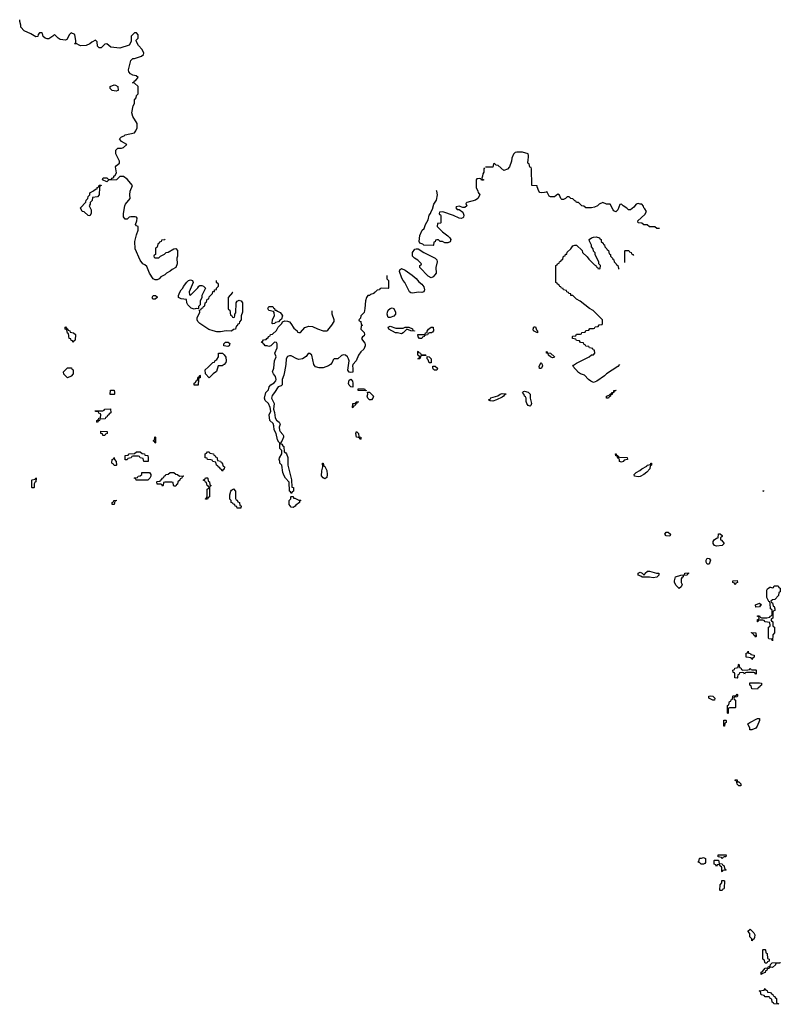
# Model space of a CAD drawing. Header units: inches. Extents: x 2547364 to 2752884, y 552026 to 708734.
# Tile 84 of 85: x 2736177 to 2744334, y 666486 to 677048. Entities that reach past the tile are written whole.
import ezdxf

# ---------------------------------------------------------------- set-up
doc = ezdxf.new("R2010")
doc.units = ezdxf.units.IN
doc.header["$MEASUREMENT"] = 0
for name, color, linetype in [('C7637', 7, 'Continuous'), ('C7646', 7, 'Continuous'), ('C7647', 7, 'Continuous')]:
    doc.layers.add(name, color=color, linetype=linetype)

msp = doc.modelspace()

# ---------------------------------------------------------------- linework, layer by layer
at = {"layer": 'C7637', "color": 6}
for points in [[(2737738, 674694), (2737730, 674686), (2737698, 674682), (2737694, 674670), (2737678, 674662), (2737674, 674650), (2737658, 674642), (2737653, 674607), (2737638, 674602), (2737634, 674590), (2737634, 674530), (2737618, 674522), (2737614, 674510), (2737618, 674498), (2737630, 674494), (2737670, 674494), (2737688, 674512), (2737730, 674532), (2737749, 674551), (2737770, 674556), (2737830, 674592), (2737850, 674594), (2737871, 674571), (2737871, 674550), (2737871, 674511), (2737863, 674490), (2737866, 674430), (2737851, 674389), (2737811, 674369), (2737792, 674350), (2737751, 674329), (2737732, 674310), (2737691, 674289), (2737672, 674270), (2737650, 674258), (2737630, 674258), (2737609, 674270), (2737570, 674330), (2737542, 674402), (2737520, 674420), (2737498, 674430), (2737469, 674470), (2737414, 674590), (2737413, 674670), (2737430, 674742), (2737449, 674790), (2737449, 674829), (2737430, 674838), (2737418, 674850), (2737435, 674890), (2737438, 674918), (2737429, 674929), (2737415, 674935), (2737370, 674935), (2737350, 674929), (2737330, 674909), (2737310, 674909), (2737292, 674932), (2737290, 674970), (2737304, 675050), (2737312, 675068), (2737362, 675130), (2737357, 675170), (2737363, 675210), (2737388, 675270), (2737330, 675339), (2737290, 675365), (2737252, 675368), (2737214, 675330), (2737130, 675326), (2737110, 675309), (2737066, 675330), (2737072, 675352), (2737110, 675352), (2737130, 675334), (2737162, 675338), (2737166, 675350), (2737186, 675354), (2737188, 675370), (2737200, 675380), (2737215, 675405), (2737206, 675470), (2737215, 675485), (2737246, 675510), (2737248, 675530), (2737214, 675594), (2737209, 675610), (2737209, 675650), (2737230, 675671), (2737270, 675671), (2737290, 675678), (2737326, 675710), (2737270, 675742), (2737249, 675770), (2737270, 675791), (2737299, 675801), (2737310, 675812), (2737407, 675833), (2737424, 675855), (2737436, 675890), (2737436, 675936), (2737389, 676010), (2737379, 676050), (2737394, 676126), (2737408, 676150), (2737408, 676190), (2737426, 676210), (2737430, 676234), (2737447, 676253), (2737446, 676330), (2737410, 676366), (2737386, 676370), (2737402, 676378), (2737406, 676390), (2737422, 676398), (2737448, 676430), (2737425, 676445), (2737390, 676453), (2737367, 676467), (2737349, 676490), (2737345, 676510), (2737370, 676611), (2737390, 676631), (2737410, 676631), (2737483, 676657), (2737504, 676676), (2737509, 676690), (2737489, 676730), (2737453, 676770), (2737429, 676810), (2737428, 676830), (2737448, 676850), (2737447, 676887), (2737430, 676906), (2737410, 676906), (2737374, 676870), (2737373, 676813), (2737350, 676774), (2737250, 676743), (2737154, 676754), (2737110, 676788), (2737090, 676786), (2737050, 676746), (2737030, 676746), (2737010, 676766), (2737008, 676810), (2736990, 676828), (2736950, 676809), (2736931, 676789), (2736890, 676773), (2736830, 676769), (2736814, 676774), (2736790, 676788), (2736766, 676790), (2736778, 676802), (2736779, 676821), (2736768, 676888), (2736730, 676908), (2736710, 676888), (2736683, 676837), (2736670, 676829), (2736610, 676837), (2736589, 676850), (2736550, 676888), (2736532, 676870), (2736490, 676842), (2736470, 676842), (2736450, 676849), (2736429, 676869), (2736422, 676902), (2736410, 676906), (2736390, 676906), (2736374, 676890), (2736370, 676868), (2736350, 676866), (2736298, 676898), (2736226, 676930), (2736189, 676969), (2736189, 676990), (2736177, 677030), (2736177, 677048)], [(2738463, 674123), (2738459, 674121), (2738412, 674070), (2738414, 673950), (2738418, 673938), (2738432, 673932), (2738438, 673878), (2738453, 673873), (2738458, 673858), (2738470, 673854), (2738482, 673858), (2738486, 673870), (2738486, 673890), (2738495, 673905), (2738499, 674010), (2738509, 674030), (2738530, 674039), (2738537, 674037), (2738551, 674031), (2738566, 674010), (2738565, 673910), (2738552, 673870), (2738551, 673829), (2738533, 673807), (2738530, 673786), (2738518, 673782), (2738510, 673766), (2738498, 673762), (2738492, 673730), (2738470, 673726), (2738450, 673708), (2738390, 673709), (2738330, 673699), (2738290, 673701), (2738251, 673709), (2738206, 673726), (2738109, 673790), (2738089, 673810), (2738082, 673830), (2738082, 673850), (2738108, 673910), (2738107, 673933), (2738122, 673938), (2738127, 673953), (2738142, 673958), (2738147, 673973), (2738162, 673978), (2738166, 674010), (2738182, 674018), (2738189, 674051), (2738206, 674054), (2738210, 674074), (2738246, 674110), (2738249, 674131), (2738266, 674134), (2738268, 674150), (2738286, 674154), (2738288, 674170), (2738308, 674190), (2738308, 674210), (2738288, 674230), (2738286, 674249)], [(2740000, 674136), (2739990, 674126), (2739978, 674122), (2739974, 674110), (2739938, 674102), (2739930, 674088), (2739910, 674088), (2739898, 674070), (2739887, 674033), (2739879, 673950), (2739871, 673909), (2739834, 673870), (2739832, 673848), (2739814, 673830), (2739818, 673818), (2739834, 673810), (2739838, 673778), (2739852, 673770), (2739838, 673762), (2739834, 673730), (2739870, 673692), (2739875, 673670), (2739870, 673658), (2739852, 673648), (2739842, 673630), (2739852, 673610), (2739879, 673579), (2739883, 673570), (2739881, 673550), (2739866, 673514), (2739836, 673484), (2739811, 673450), (2739787, 673390), (2739751, 673350), (2739745, 673330), (2739751, 673309), (2739751, 673269), (2739730, 673262), (2739710, 673269), (2739697, 673290), (2739709, 673390), (2739705, 673410), (2739693, 673430), (2739670, 673450), (2739650, 673452), (2739630, 673445), (2739590, 673412), (2739550, 673409), (2739540, 673400), (2739528, 673370), (2739510, 673349), (2739490, 673335), (2739430, 673313), (2739390, 673313), (2739350, 673326), (2739338, 673338), (2739330, 673350), (2739310, 673449), (2739290, 673469), (2739270, 673469), (2739250, 673435), (2739210, 673409), (2739170, 673404), (2739150, 673409), (2739090, 673444), (2739070, 673444), (2739050, 673434), (2739034, 673410), (2739031, 673350), (2739018, 673270), (2739010, 673235), (2738991, 673190), (2738992, 673130), (2738980, 673120), (2738950, 673109), (2738911, 673050), (2738883, 673017), (2738877, 672990), (2738907, 672930), (2738898, 672870), (2738910, 672834), (2738918, 672778), (2738931, 672751), (2738958, 672730), (2738971, 672711), (2738961, 672679), (2738964, 672644), (2738971, 672630), (2739000, 672600), (2739006, 672586), (2739007, 672570), (2738990, 672526), (2738974, 672510), (2738978, 672498), (2738990, 672494), (2738998, 672478), (2739011, 672470), (2739012, 672412), (2739030, 672402), (2739038, 672390), (2739051, 672351), (2739051, 672270), (2739091, 672111), (2739094, 672034), (2739114, 672030), (2739112, 671990), (2739098, 671982), (2739090, 671966), (2739082, 671982), (2739069, 671990), (2739068, 672088), (2739029, 672130), (2739014, 672154), (2738999, 672190), (2738988, 672270), (2738968, 672290), (2738968, 672310), (2738959, 672330), (2738964, 672350), (2738988, 672390), (2738987, 672427), (2738968, 672450), (2738967, 672507), (2738956, 672516), (2738942, 672542), (2738929, 672610), (2738906, 672650), (2738903, 672690), (2738896, 672716), (2738858, 672750), (2738854, 672810), (2738869, 672850), (2738865, 672890), (2738845, 672930), (2738810, 672964), (2738803, 672990), (2738815, 673050), (2738844, 673076), (2738854, 673110), (2738869, 673130), (2738906, 673154), (2738924, 673176), (2738928, 673190), (2738922, 673222), (2738899, 673250), (2738889, 673270), (2738902, 673310), (2738909, 673390), (2738929, 673430), (2738915, 673470), (2738938, 673530), (2738938, 673570), (2738930, 673586), (2738910, 673588), (2738871, 673549), (2738850, 673542), (2738830, 673549), (2738809, 673549), (2738802, 673562), (2738788, 673570), (2738786, 673586), (2738774, 673586), (2738769, 673589), (2738768, 673592), (2738782, 673598), (2738790, 673614), (2738822, 673618), (2738826, 673630), (2738842, 673638), (2738846, 673650), (2738862, 673658), (2738866, 673670), (2738890, 673674), (2738930, 673714), (2738949, 673751), (2738988, 673790), (2738994, 673806), (2739022, 673818), (2739050, 673815), (2739070, 673806), (2739086, 673790), (2739118, 673738), (2739154, 673710), (2739158, 673698), (2739170, 673694), (2739190, 673694), (2739234, 673746), (2739278, 673762), (2739317, 673757), (2739371, 673731), (2739430, 673711), (2739470, 673711), (2739482, 673718), (2739525, 673770), (2739549, 673810), (2739549, 673830), (2739529, 673890), (2739529, 673924)]]:
    msp.add_lwpolyline(points, dxfattribs=at)
for points in [[(2737210, 676282), (2737168, 676290), (2737148, 676310), (2737146, 676330), (2737190, 676351), (2737205, 676345), (2737231, 676331), (2737234, 676290), (2737230, 676288)], [(2736930, 674946), (2736910, 674948), (2736868, 674988), (2736848, 674990), (2736829, 675031), (2736888, 675090), (2736890, 675114), (2736908, 675132), (2736910, 675152), (2736928, 675170), (2736930, 675192), (2736969, 675211), (2736990, 675231), (2737007, 675233), (2737009, 675250), (2737026, 675254), (2737030, 675272), (2737050, 675274), (2737052, 675270), (2737038, 675262), (2737033, 675247), (2737031, 675169), (2737010, 675148), (2736958, 675142), (2736954, 675110), (2736933, 675087), (2736932, 675070), (2736922, 675050), (2736942, 675010), (2736942, 674970)], [(2738010, 674094), (2738088, 674172), (2738098, 674190), (2738110, 674198), (2738130, 674198), (2738150, 674191), (2738171, 674170), (2738132, 674090), (2738132, 674068), (2738114, 674030), (2738114, 673990), (2738094, 673970), (2738094, 673950), (2738090, 673948), (2738070, 673949), (2738050, 673942), (2738015, 673955), (2737979, 673990), (2737969, 674011), (2737966, 674046), (2737910, 674053), (2737879, 674070), (2737879, 674090), (2737894, 674126), (2737909, 674151), (2737928, 674170), (2737934, 674186), (2737969, 674231), (2737989, 674251), (2738010, 674258), (2738031, 674251), (2738038, 674230), (2737994, 674130), (2737998, 674098)], [(2737630, 674049), (2737606, 674050), (2737600, 674060), (2737598, 674070), (2737610, 674091), (2737634, 674090), (2737650, 674074), (2737651, 674070)], [(2738913, 673933), (2738927, 673933), (2738941, 673921), (2738970, 673906), (2738986, 673890), (2738994, 673870), (2738985, 673835), (2738970, 673828), (2738951, 673809), (2738921, 673799), (2738910, 673788), (2738890, 673786), (2738886, 673790), (2738889, 673831), (2738908, 673870), (2738907, 673907), (2738898, 673918), (2738849, 673929), (2738838, 673950), (2738850, 673971), (2738891, 673970), (2738898, 673958), (2738911, 673950)], [(2736750, 673586), (2736742, 673602), (2736730, 673606), (2736726, 673626), (2736709, 673630), (2736702, 673682), (2736690, 673686), (2736682, 673722), (2736666, 673730), (2736666, 673750), (2736670, 673754), (2736678, 673738), (2736694, 673730), (2736698, 673718), (2736714, 673710), (2736718, 673698), (2736754, 673690), (2736774, 673670), (2736772, 673610), (2736758, 673602)], [(2738410, 673542), (2738368, 673550), (2738366, 673570), (2738386, 673590), (2738414, 673590), (2738430, 673574), (2738422, 673550)], [(2738210, 673206), (2738168, 673250), (2738167, 673293), (2738200, 673320), (2738250, 673371), (2738267, 673373), (2738269, 673390), (2738290, 673402), (2738308, 673430), (2738310, 673472), (2738352, 673472), (2738370, 673454), (2738387, 673427), (2738391, 673390), (2738387, 673370), (2738370, 673350), (2738350, 673336), (2738306, 673334), (2738287, 673273), (2738251, 673249)], [(2736690, 673208), (2736650, 673246), (2736648, 673272), (2736690, 673312), (2736732, 673312), (2736738, 673298), (2736752, 673292), (2736752, 673250), (2736730, 673226)], [(2738050, 673128), (2738048, 673150), (2738062, 673158), (2738070, 673174), (2738082, 673178), (2738090, 673214), (2738102, 673218), (2738110, 673234), (2738114, 673230), (2738112, 673208), (2738098, 673202), (2738094, 673190), (2738090, 673128)], [(2739750, 673108), (2739728, 673110), (2739710, 673128), (2739704, 673144), (2739710, 673182), (2739729, 673191), (2739746, 673170), (2739751, 673150)], [(2737190, 673026), (2737149, 673029), (2737150, 673074), (2737190, 673074), (2737194, 673050), (2737194, 673030)], [(2739890, 673066), (2739810, 673069), (2739806, 673070), (2739806, 673090), (2739874, 673090), (2739878, 673078), (2739894, 673070), (2739894, 673066)], [(2739950, 672969), (2739928, 672970), (2739909, 672989), (2739905, 673010), (2739909, 673030), (2739906, 673054), (2739930, 673051), (2739971, 673011), (2739965, 672990)], [(2739750, 672886), (2739746, 672890), (2739749, 672930), (2739768, 672932), (2739782, 672938), (2739786, 672950), (2739812, 672950), (2739798, 672942), (2739790, 672926), (2739778, 672922), (2739770, 672906), (2739758, 672902)], [(2737010, 672726), (2737006, 672730), (2737006, 672750), (2737022, 672758), (2737027, 672773), (2737042, 672778), (2737046, 672810), (2737042, 672822), (2737027, 672827), (2737022, 672842), (2736990, 672846), (2736987, 672853), (2737070, 672854), (2737082, 672858), (2737090, 672872), (2737150, 672874), (2737154, 672830), (2737138, 672822), (2737134, 672810), (2737118, 672802), (2737110, 672786), (2737098, 672782), (2737093, 672767), (2737038, 672762), (2737034, 672750), (2737018, 672742)], [(2737070, 672588), (2737066, 672606), (2737048, 672610), (2737047, 672633), (2737114, 672630), (2737114, 672610), (2737098, 672602), (2737090, 672588)], [(2739830, 672546), (2739822, 672562), (2739808, 672568), (2739789, 672570), (2739782, 672610), (2739790, 672632), (2739811, 672610), (2739814, 672574), (2739834, 672570), (2739834, 672550)], [(2737630, 672506), (2737622, 672522), (2737608, 672530), (2737622, 672538), (2737626, 672570), (2737630, 672574), (2737634, 672570), (2737634, 672510)], [(2737510, 672308), (2737502, 672342), (2737470, 672348), (2737462, 672362), (2737450, 672366), (2737390, 672366), (2737378, 672362), (2737374, 672350), (2737338, 672342), (2737330, 672326), (2737310, 672326), (2737308, 672372), (2737342, 672378), (2737350, 672392), (2737410, 672394), (2737430, 672412), (2737470, 672414), (2737490, 672394), (2737514, 672390), (2737518, 672378), (2737550, 672374), (2737554, 672350), (2737554, 672310), (2737550, 672308)], [(2738350, 672206), (2738342, 672222), (2738326, 672230), (2738322, 672242), (2738306, 672250), (2738302, 672262), (2738286, 672270), (2738282, 672302), (2738250, 672308), (2738242, 672322), (2738227, 672327), (2738190, 672329), (2738186, 672346), (2738166, 672350), (2738166, 672390), (2738182, 672398), (2738190, 672414), (2738210, 672414), (2738218, 672398), (2738254, 672390), (2738258, 672378), (2738270, 672374), (2738278, 672358), (2738290, 672354), (2738298, 672318), (2738330, 672312), (2738338, 672298), (2738350, 672294), (2738358, 672258), (2738372, 672250), (2738370, 672226), (2738358, 672222)], [(2737190, 672266), (2737182, 672282), (2737170, 672286), (2737167, 672293), (2737168, 672330), (2737182, 672338), (2737190, 672352), (2737194, 672330), (2737212, 672310), (2737214, 672270), (2737210, 672266)], [(2739450, 672122), (2739430, 672135), (2739415, 672155), (2739419, 672210), (2739429, 672250), (2739426, 672290), (2739430, 672292), (2739438, 672258), (2739450, 672254), (2739470, 672214), (2739476, 672170), (2739470, 672138)], [(2736310, 672026), (2736306, 672030), (2736306, 672110), (2736310, 672114), (2736342, 672118), (2736350, 672134), (2736354, 672130), (2736351, 672090), (2736338, 672082), (2736334, 672070), (2736334, 672030), (2736330, 672026)], [(2737433, 672107), (2737426, 672110), (2737422, 672122), (2737406, 672130), (2737410, 672134), (2737442, 672138), (2737448, 672152), (2737470, 672154), (2737486, 672170), (2737486, 672190), (2737490, 672192), (2737570, 672192), (2737582, 672170), (2737582, 672150), (2737572, 672130), (2737550, 672108)], [(2737890, 672152), (2737930, 672154), (2737934, 672150), (2737918, 672142), (2737913, 672127), (2737898, 672122), (2737894, 672110), (2737874, 672090), (2737870, 672066), (2737858, 672062), (2737850, 672046), (2737830, 672046), (2737826, 672050), (2737822, 672082), (2737807, 672087), (2737733, 672087), (2737718, 672082), (2737714, 672050), (2737710, 672046), (2737702, 672062), (2737690, 672066), (2737650, 672066), (2737648, 672090), (2737650, 672094), (2737682, 672098), (2737686, 672110), (2737702, 672118), (2737706, 672130), (2737722, 672138), (2737726, 672150), (2737742, 672158), (2737746, 672170), (2737770, 672174), (2737790, 672192), (2737830, 672192), (2737852, 672172), (2737871, 672171)], [(2738170, 671906), (2738168, 671910), (2738182, 671918), (2738186, 671930), (2738188, 672012), (2738202, 672018), (2738206, 672030), (2738202, 672042), (2738186, 672050), (2738182, 672082), (2738170, 672086), (2738162, 672102), (2738146, 672110), (2738162, 672118), (2738170, 672134), (2738190, 672134), (2738194, 672130), (2738198, 672098), (2738214, 672090), (2738218, 672058), (2738232, 672050), (2738218, 672042), (2738214, 672030), (2738214, 671930), (2738198, 671922), (2738190, 671906)], [(2738510, 671808), (2738507, 671827), (2738488, 671830), (2738486, 671846), (2738466, 671850), (2738462, 671862), (2738446, 671870), (2738446, 671890), (2738430, 671906), (2738429, 671950), (2738442, 671990), (2738450, 672002), (2738470, 672014), (2738491, 671991), (2738493, 671913), (2738498, 671898), (2738510, 671894), (2738518, 671878), (2738534, 671870), (2738538, 671838), (2738552, 671832), (2738550, 671809)], [(2737170, 671848), (2737168, 671870), (2737182, 671878), (2737186, 671890), (2737210, 671894), (2737210, 671886), (2737198, 671882), (2737190, 671848)], [(2739114, 671914), (2739126, 671914), (2739170, 671894), (2739190, 671894), (2739191, 671891), (2739178, 671882), (2739178, 671870), (2739139, 671841), (2739130, 671829), (2739110, 671815), (2739090, 671818), (2739068, 671848), (2739068, 671890), (2739086, 671910), (2739086, 671930), (2739090, 671934), (2739110, 671932)]]:
    msp.add_lwpolyline(points, close=True, dxfattribs=at)
at = {"layer": 'C7646', "color": 6}
msp.add_lwpolyline([(2743875, 670000), (2743874, 669990), (2743870, 669986), (2743847, 669987), (2743847, 670000)], dxfattribs=at)
for points in [[(2744090, 669866), (2744028, 669870), (2744022, 669902), (2744006, 669910), (2744007, 669933), (2744110, 669934), (2744134, 669930), (2744134, 669910), (2744118, 669902), (2744114, 669890), (2744098, 669882)], [(2743630, 669748), (2743610, 669749), (2743569, 669769), (2743566, 669790), (2743584, 669796), (2743611, 669790), (2743631, 669770)], [(2743770, 669606), (2743766, 669610), (2743768, 669690), (2743782, 669698), (2743790, 669734), (2743802, 669738), (2743807, 669753), (2743822, 669758), (2743826, 669790), (2743830, 669794), (2743862, 669798), (2743870, 669814), (2743874, 669810), (2743874, 669790), (2743870, 669786), (2743838, 669782), (2743834, 669770), (2743838, 669758), (2743854, 669750), (2743854, 669670), (2743850, 669666), (2743790, 669666), (2743778, 669662), (2743774, 669650), (2743774, 669610)], [(2743730, 669469), (2743728, 669530), (2743730, 669534), (2743750, 669534), (2743754, 669530), (2743754, 669510), (2743738, 669502), (2743734, 669470)], [(2744030, 669429), (2744009, 669429), (2744008, 669450), (2743987, 669493), (2744006, 669510), (2744090, 669552), (2744111, 669551), (2744112, 669530), (2744085, 669470), (2744070, 669449)], [(2743890, 668829), (2743870, 668849), (2743868, 668868), (2743862, 668882), (2743850, 668886), (2743850, 668894), (2743870, 668894), (2743874, 668874), (2743890, 668872), (2743910, 668851), (2743910, 668829)], [(2743710, 668046), (2743702, 668062), (2743667, 668067), (2743666, 668090), (2743754, 668090), (2743750, 668069), (2743732, 668068), (2743718, 668062)], [(2743510, 667989), (2743486, 667990), (2743468, 668008), (2743448, 668010), (2743462, 668018), (2743466, 668050), (2743470, 668054), (2743490, 668054), (2743510, 668062), (2743531, 668051), (2743532, 668008), (2743524, 667996)], [(2743710, 667908), (2743706, 667910), (2743706, 667950), (2743702, 667962), (2743686, 667970), (2743682, 667982), (2743670, 667986), (2743658, 667982), (2743650, 667966), (2743642, 667982), (2743626, 667990), (2743626, 668030), (2743630, 668034), (2743673, 668033), (2743678, 667998), (2743710, 667994), (2743718, 667978), (2743730, 667974), (2743738, 667938), (2743754, 667930), (2743750, 667926), (2743718, 667922)], [(2743690, 667706), (2743686, 667710), (2743688, 667768), (2743706, 667790), (2743707, 667813), (2743727, 667813), (2743734, 667810), (2743733, 667733), (2743730, 667726), (2743718, 667722), (2743710, 667706)], [(2744030, 667166), (2744027, 667187), (2744009, 667209), (2744007, 667247), (2743986, 667270), (2744010, 667291), (2744050, 667254), (2744062, 667230), (2744058, 667202), (2744050, 667186), (2744038, 667182)], [(2744170, 666926), (2744162, 666962), (2744148, 666970), (2744146, 667070), (2744150, 667074), (2744170, 667074), (2744174, 667070), (2744178, 667038), (2744192, 667032), (2744198, 666978), (2744214, 666970), (2744214, 666950), (2744198, 666942), (2744190, 666928)], [(2744250, 666882), (2744230, 666886), (2744218, 666882), (2744214, 666870), (2744192, 666868), (2744191, 666850), (2744175, 666845), (2744170, 666829), (2744142, 666818), (2744130, 666806), (2744129, 666830), (2744142, 666838), (2744170, 666872), (2744202, 666878), (2744208, 666892), (2744226, 666894), (2744228, 666912), (2744248, 666932), (2744333, 666933), (2744329, 666929), (2744292, 666928), (2744282, 666918), (2744282, 666910)], [(2744310, 666486), (2744266, 666490), (2744262, 666502), (2744248, 666510), (2744242, 666542), (2744226, 666550), (2744222, 666562), (2744210, 666566), (2744170, 666566), (2744162, 666582), (2744130, 666586), (2744122, 666622), (2744108, 666630), (2744162, 666638), (2744170, 666654), (2744178, 666638), (2744193, 666633), (2744198, 666618), (2744230, 666614), (2744238, 666598), (2744254, 666590), (2744258, 666578), (2744274, 666570), (2744278, 666558), (2744294, 666550), (2744294, 666510), (2744298, 666498), (2744313, 666493)]]:
    msp.add_lwpolyline(points, close=True, dxfattribs=at)
at = {"layer": 'C7647', "color": 6}
for points in [[(2743039, 674807), (2743010, 674808), (2742990, 674826), (2742930, 674828), (2742907, 674847), (2742870, 674848), (2742850, 674866), (2742808, 674868), (2742806, 674890), (2742880, 674960), (2742898, 674990), (2742880, 675020), (2742869, 675030), (2742868, 675048), (2742848, 675068), (2742832, 675068), (2742810, 675078), (2742790, 675068), (2742764, 675036), (2742728, 675008), (2742706, 675010), (2742688, 675028), (2742648, 675050), (2742630, 675068), (2742613, 675067), (2742590, 675008), (2742570, 674989), (2742550, 674999), (2742541, 675010), (2742510, 675068), (2742470, 675068), (2742430, 675088), (2742391, 675069), (2742372, 675050), (2742343, 675037), (2742309, 675029), (2742250, 675029), (2742227, 675047), (2742206, 675050), (2742170, 675086), (2742150, 675086), (2742142, 675102), (2742130, 675106), (2742110, 675126), (2742086, 675130), (2742068, 675148), (2742050, 675149), (2742031, 675130), (2742010, 675121), (2741990, 675121), (2741981, 675130), (2741965, 675165), (2741950, 675178), (2741911, 675149), (2741870, 675149), (2741857, 675157), (2741830, 675206), (2741822, 675198), (2741807, 675193), (2741768, 675190), (2741756, 675196), (2741745, 675210), (2741726, 675254), (2741726, 675266), (2741668, 675270), (2741666, 675450), (2741662, 675462), (2741648, 675468), (2741642, 675502), (2741628, 675510), (2741629, 675549), (2741635, 675570), (2741635, 675590), (2741629, 675609), (2741570, 675629), (2741510, 675629), (2741490, 675624), (2741473, 675607), (2741456, 675564), (2741450, 675530), (2741431, 675470), (2741410, 675446), (2741369, 675429), (2741310, 675486), (2741288, 675488), (2741270, 675506), (2741258, 675502), (2741250, 675466), (2741174, 675467)], [(2741163, 675458), (2741154, 675450), (2741153, 675413), (2741144, 675396), (2741142, 675370), (2741134, 675350), (2741138, 675338), (2741150, 675334), (2741152, 675328), (2741128, 675328), (2741122, 675342), (2741110, 675346), (2741078, 675342), (2741074, 675330), (2741074, 675250), (2741092, 675210), (2741093, 675193), (2741111, 675170), (2741091, 675130), (2741067, 675113), (2740971, 675089), (2740962, 675078), (2740971, 675050), (2740950, 675035), (2740930, 675035), (2740890, 675048), (2740858, 675042), (2740854, 675030), (2740870, 675014), (2740891, 675011), (2740930, 674982), (2740939, 674950), (2740936, 674930), (2740930, 674922), (2740910, 674917), (2740890, 674921), (2740830, 674949), (2740714, 674986), (2740678, 674982), (2740674, 674970), (2740678, 674958), (2740690, 674954), (2740693, 674947), (2740694, 674870), (2740690, 674866), (2740658, 674862), (2740654, 674830), (2740711, 674771), (2740770, 674730), (2740790, 674710), (2740801, 674690), (2740793, 674667), (2740770, 674654), (2740735, 674655), (2740710, 674668), (2740688, 674668), (2740670, 674686), (2740650, 674686), (2740638, 674682), (2740633, 674667), (2740618, 674662), (2740614, 674630), (2740610, 674626), (2740512, 674628), (2740499, 674639), (2740469, 674650), (2740462, 674670), (2740470, 674734), (2740495, 674790), (2740515, 674810), (2740530, 674852), (2740557, 674903), (2740569, 674950), (2740584, 674970), (2740590, 674992), (2740605, 675015), (2740619, 675070), (2740646, 675114), (2740657, 675170), (2740649, 675210), (2740644, 675217)], [(2742611, 673349), (2742590, 673329), (2742471, 673249), (2742450, 673229), (2742368, 673172), (2742330, 673156), (2742301, 673170), (2742276, 673190), (2742234, 673234), (2742190, 673249), (2742170, 673263), (2742109, 673330), (2742118, 673342), (2742150, 673365), (2742286, 673430), (2742310, 673454), (2742330, 673454), (2742346, 673470), (2742342, 673502), (2742327, 673507), (2742322, 673522), (2742287, 673527), (2742282, 673542), (2742247, 673547), (2742242, 673562), (2742227, 673567), (2742222, 673582), (2742190, 673586), (2742182, 673602), (2742147, 673607), (2742142, 673622), (2742107, 673627), (2742106, 673650), (2742110, 673654), (2742142, 673658), (2742150, 673674), (2742190, 673674), (2742202, 673678), (2742207, 673693), (2742242, 673698), (2742247, 673713), (2742282, 673718), (2742290, 673734), (2742330, 673734), (2742342, 673738), (2742350, 673754), (2742382, 673758), (2742390, 673774), (2742422, 673778), (2742426, 673790), (2742426, 673830), (2742328, 673928), (2742289, 673949), (2742189, 674029), (2742148, 674050), (2742108, 674088), (2742088, 674090), (2742086, 674106), (2742066, 674110), (2742062, 674122), (2742046, 674130), (2742042, 674142), (2742008, 674150), (2742006, 674166), (2741986, 674170), (2741982, 674182), (2741970, 674186), (2741962, 674202), (2741946, 674210), (2741942, 674222), (2741926, 674230), (2741926, 674410), (2741942, 674418), (2741946, 674430), (2741962, 674438), (2741966, 674450), (2741982, 674458), (2741990, 674474), (2742002, 674478), (2742008, 674510), (2742026, 674514), (2742030, 674532), (2742046, 674534), (2742050, 674554), (2742089, 674591), (2742110, 674622), (2742130, 674631), (2742149, 674631), (2742210, 674572), (2742212, 674552), (2742264, 674504), (2742280, 674480), (2742340, 674420), (2742354, 674410), (2742358, 674398), (2742373, 674393), (2742378, 674378), (2742390, 674374), (2742402, 674378), (2742406, 674410), (2742388, 674428), (2742387, 674447), (2742348, 674530), (2742347, 674547), (2742330, 674566), (2742328, 674590), (2742309, 674610), (2742308, 674630), (2742287, 674673), (2742286, 674690), (2742309, 674710), (2742330, 674717), (2742358, 674718), (2742394, 674710), (2742398, 674698), (2742414, 674690), (2742414, 674670), (2742434, 674650), (2742438, 674638), (2742450, 674634), (2742454, 674610), (2742474, 674590), (2742478, 674578), (2742490, 674574), (2742498, 674538), (2742514, 674530), (2742514, 674510), (2742534, 674490), (2742538, 674478), (2742550, 674474), (2742554, 674450), (2742574, 674430), (2742578, 674418), (2742592, 674412), (2742598, 674378), (2742607, 674373)], [(2742668, 674442), (2742666, 674570), (2742670, 674574), (2742710, 674574), (2742718, 674558), (2742734, 674550), (2742738, 674538), (2742754, 674530), (2742758, 674519)], [(2740113, 674306), (2740114, 674270), (2740131, 674251), (2740134, 674170), (2740130, 674166), (2740053, 674167), (2740038, 674162), (2740034, 674150), (2740010, 674146), (2740000, 674136)], [(2744150, 671986), (2744145, 671996)], [(2744154, 671999), (2744154, 671990), (2744150, 671986)], [(2743847, 670000), (2743846, 670030), (2743842, 670042), (2743827, 670047), (2743826, 670070), (2743842, 670078), (2743848, 670092), (2743882, 670098), (2743886, 670130), (2743890, 670134), (2743898, 670098), (2743910, 670094), (2743918, 670078), (2743932, 670072), (2743987, 670073), (2744002, 670078), (2744010, 670092), (2744018, 670078), (2744030, 670074), (2744070, 670074), (2744074, 670070), (2744074, 670030), (2744070, 670026), (2744062, 670042), (2744050, 670046), (2743970, 670046), (2743958, 670042), (2743950, 670028), (2743942, 670042), (2743930, 670046), (2743898, 670042), (2743893, 670027), (2743878, 670022), (2743875, 670000)]]:
    msp.add_lwpolyline(points, dxfattribs=at)
for points in [[(2740590, 674281), (2740557, 674297), (2740468, 674390), (2740468, 674412), (2740482, 674418), (2740486, 674430), (2740448, 674468), (2740410, 674489), (2740389, 674510), (2740389, 674550), (2740415, 674585), (2740430, 674591), (2740450, 674591), (2740510, 674551), (2740631, 674491), (2740651, 674471), (2740655, 674450), (2740641, 674390), (2740643, 674330), (2740630, 674310), (2740610, 674289)], [(2740490, 674121), (2740450, 674126), (2740394, 674114), (2740370, 674118), (2740358, 674130), (2740308, 674230), (2740288, 674250), (2740275, 674275), (2740250, 674346), (2740254, 674366), (2740270, 674378), (2740310, 674361), (2740387, 674307), (2740430, 674271), (2740458, 674238), (2740490, 674211), (2740510, 674182), (2740519, 674150), (2740510, 674129)], [(2740150, 673854), (2740130, 673855), (2740124, 673864), (2740119, 673890), (2740122, 673910), (2740129, 673931), (2740149, 673951), (2740170, 673956), (2740191, 673950), (2740207, 673910), (2740206, 673890), (2740190, 673869)], [(2740290, 673738), (2740310, 673751), (2740351, 673751), (2740390, 673731), (2740393, 673713), (2740412, 673710), (2740410, 673706), (2740370, 673709), (2740330, 673728), (2740290, 673689), (2740270, 673679), (2740230, 673689), (2740209, 673689), (2740135, 673730), (2740129, 673750), (2740150, 673761), (2740210, 673741)], [(2740490, 673629), (2740466, 673630), (2740450, 673646), (2740448, 673672), (2740527, 673673), (2740529, 673690), (2740547, 673693), (2740547, 673707), (2740562, 673730), (2740590, 673751), (2740611, 673751), (2740614, 673710), (2740604, 673696), (2740594, 673690), (2740572, 673688), (2740558, 673682), (2740550, 673668), (2740518, 673662), (2740514, 673650), (2740498, 673642)], [(2741730, 673689), (2741689, 673710), (2741685, 673730), (2741690, 673754), (2741710, 673752), (2741721, 673721), (2741731, 673710)], [(2740490, 673454), (2740530, 673454), (2740534, 673450), (2740534, 673446), (2740490, 673446), (2740478, 673442), (2740470, 673409), (2740448, 673410), (2740462, 673418), (2740466, 673430), (2740462, 673442), (2740446, 673450), (2740446, 673490), (2740450, 673492), (2740458, 673478), (2740474, 673470), (2740478, 673458)], [(2741890, 673422), (2741869, 673430), (2741848, 673450), (2741846, 673466), (2741826, 673470), (2741826, 673490), (2741834, 673486), (2741834, 673474), (2741870, 673471), (2741911, 673430), (2741910, 673426)], [(2740590, 673366), (2740569, 673369), (2740559, 673399), (2740548, 673412), (2740546, 673434), (2740570, 673432), (2740590, 673412)], [(2741750, 673306), (2741749, 673330), (2741770, 673371), (2741775, 673355), (2741782, 673350), (2741785, 673330), (2741770, 673308)], [(2740650, 673289), (2740626, 673290), (2740616, 673296), (2740609, 673310), (2740608, 673332), (2740631, 673330), (2740658, 673310)], [(2741650, 672904), (2741630, 672908), (2741615, 672930), (2741609, 672951), (2741609, 672989), (2741602, 673002), (2741589, 673010), (2741588, 673028), (2741569, 673050), (2741580, 673060), (2741590, 673062), (2741630, 673051), (2741651, 673030), (2741651, 672989), (2741665, 672930), (2741658, 672910)], [(2742490, 672989), (2742469, 672990), (2742470, 673011), (2742498, 673022), (2742514, 673034), (2742526, 673034), (2742528, 673050), (2742547, 673053), (2742550, 673071), (2742573, 673073), (2742566, 673066), (2742554, 673066), (2742550, 673048), (2742534, 673046), (2742530, 673028), (2742514, 673026), (2742512, 673010), (2742498, 673002)], [(2741250, 672957), (2741221, 672961), (2741206, 672970), (2741221, 672979), (2741230, 672991), (2741305, 673015), (2741331, 673031), (2741350, 673037), (2741390, 673034), (2741391, 673030), (2741375, 673025), (2741366, 673010), (2741350, 672999), (2741290, 672969)], [(2742630, 672302), (2742609, 672310), (2742608, 672328), (2742602, 672342), (2742590, 672346), (2742586, 672366), (2742570, 672368), (2742566, 672390), (2742574, 672390), (2742578, 672378), (2742590, 672374), (2742598, 672358), (2742610, 672354), (2742693, 672353), (2742694, 672330), (2742658, 672322), (2742650, 672308)], [(2742810, 672143), (2742770, 672150), (2742768, 672170), (2742788, 672190), (2742829, 672211), (2742850, 672231), (2742902, 672258), (2742906, 672270), (2742942, 672278), (2742946, 672290), (2742952, 672292), (2742952, 672268), (2742938, 672262), (2742934, 672230), (2742904, 672196), (2742871, 672170), (2742830, 672149)], [(2743150, 671509), (2743109, 671510), (2743097, 671530), (2743110, 671550), (2743132, 671550), (2743158, 671530)], [(2743650, 671402), (2743630, 671409), (2743614, 671430), (2743613, 671450), (2743624, 671470), (2743650, 671486), (2743669, 671491), (2743670, 671532), (2743690, 671532), (2743710, 671514), (2743710, 671506), (2743694, 671490), (2743694, 671470), (2743705, 671465), (2743731, 671430), (2743710, 671409)], [(2743550, 671209), (2743539, 671230), (2743539, 671250), (2743550, 671271), (2743572, 671270), (2743585, 671250), (2743570, 671209)], [(2742970, 671061), (2742930, 671069), (2742851, 671069), (2742840, 671080), (2742809, 671090), (2742809, 671110), (2742830, 671121), (2742854, 671110), (2742870, 671094), (2742882, 671098), (2742886, 671110), (2742910, 671131), (2742930, 671131), (2743008, 671112), (2743030, 671111), (2743031, 671090), (2743010, 671069)], [(2743250, 670948), (2743218, 670978), (2743198, 671010), (2743198, 671030), (2743209, 671070), (2743266, 671090), (2743306, 671094), (2743310, 671112), (2743350, 671114), (2743350, 671106), (2743338, 671102), (2743334, 671090), (2743294, 671086), (2743292, 671070), (2743278, 671062), (2743271, 671049), (2743271, 671011), (2743282, 670990), (2743270, 670966)], [(2743850, 670986), (2743842, 671002), (2743826, 671010), (2743826, 671030), (2743872, 671032), (2743874, 671010), (2743858, 671002)], [(2744250, 670386), (2744242, 670402), (2744210, 670408), (2744207, 670413), (2744208, 670532), (2744222, 670538), (2744226, 670550), (2744222, 670582), (2744170, 670588), (2744162, 670602), (2744147, 670607), (2744113, 670607), (2744098, 670602), (2744094, 670590), (2744089, 670589), (2744090, 670614), (2744102, 670618), (2744106, 670630), (2744102, 670642), (2744090, 670646), (2744088, 670652), (2744110, 670654), (2744118, 670638), (2744133, 670633), (2744188, 670632), (2744222, 670638), (2744226, 670650), (2744242, 670658), (2744246, 670670), (2744246, 670710), (2744242, 670722), (2744228, 670730), (2744227, 670787), (2744222, 670802), (2744210, 670806), (2744189, 670850), (2744188, 670930), (2744196, 670944), (2744220, 670960), (2744230, 670962), (2744250, 670954), (2744262, 670958), (2744270, 670974), (2744310, 670974), (2744318, 670958), (2744334, 670950), (2744334, 670910), (2744318, 670902), (2744314, 670870), (2744274, 670830), (2744250, 670826), (2744234, 670810), (2744238, 670798), (2744252, 670792), (2744258, 670758), (2744270, 670754), (2744274, 670730), (2744274, 670710), (2744258, 670702), (2744254, 670690), (2744254, 670630), (2744238, 670622), (2744234, 670610), (2744238, 670598), (2744254, 670590), (2744254, 670550), (2744258, 670538), (2744272, 670530), (2744272, 670472), (2744254, 670450)], [(2744070, 670746), (2744068, 670772), (2744112, 670790), (2744132, 670770), (2744118, 670762), (2744110, 670749)], [(2744070, 670426), (2744062, 670442), (2744050, 670446), (2744042, 670462), (2744026, 670470), (2744026, 670474), (2744071, 670471), (2744074, 670430)], [(2744030, 670186), (2744022, 670202), (2743968, 670210), (2743968, 670252), (2743982, 670258), (2743990, 670274), (2743994, 670254), (2744014, 670250), (2744018, 670238), (2744052, 670230), (2744054, 670210), (2744038, 670202)]]:
    msp.add_lwpolyline(points, close=True, dxfattribs=at)

doc.saveas('drawing.dxf')
